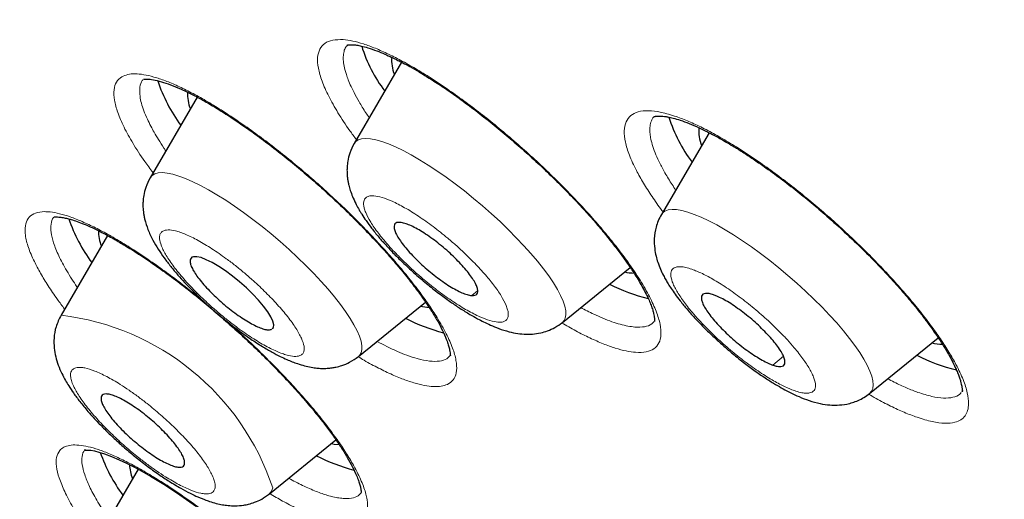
# Model space of a CAD drawing. Header units: millimetres. Extents: x 8 to 1352, y 12 to 1248.
# Tile 102 of 126: x 1146.14 to 1157.11, y 597.73 to 603.07. Entities that reach past the tile are written whole.
import ezdxf

# ---------------------------------------------------------------- set-up
doc = ezdxf.new("R2010")
doc.units = ezdxf.units.MM

msp = doc.modelspace()

# ---------------------------------------------------------------- linework, layer by layer
at = {"color": 7, "linetype": 'Continuous', "lineweight": 30}
for p, q in [((1150.396, 602.596), (1149.867, 601.691)), ((1148.119, 602.207), (1147.595, 601.31)), ((1153.819, 601.811), (1153.287, 600.901)), ((1147.122, 600.668), (1146.604, 599.781)), ((1152.186, 599.701), (1152.94, 600.313)), ((1149.914, 599.321), (1150.662, 599.927)), ((1155.606, 598.911), (1156.369, 599.53)), ((1156.637, 598.934), (1156.632, 598.929)), ((1148.923, 597.792), (1149.665, 598.393)), ((1147.462, 598.068), (1146.951, 597.193))]:
    msp.add_line(p, q, dxfattribs=at)
at = {"color": 252, "linetype": 'Continuous', "lineweight": 0}
for p, q in [((1151.177, 599.999), (1151.242, 600.053)), ((1154.528, 599.225), (1154.646, 599.325)), ((1147.068, 598.897), (1147.05, 598.865))]:
    msp.add_line(p, q, dxfattribs=at)
at = {"color": 252, "linetype": 'Continuous', "lineweight": 0, "flags": 128}
for points in [[(1152.186, 599.701), (1152.203, 599.718), (1152.218, 599.749), (1152.225, 599.786), (1152.224, 599.83), (1152.213, 599.881), (1152.194, 599.938), (1152.166, 600), (1152.13, 600.068), (1152.085, 600.14), (1152.033, 600.217), (1151.974, 600.297), (1151.908, 600.381), (1151.835, 600.467), (1151.756, 600.554), (1151.672, 600.643), (1151.584, 600.732), (1151.491, 600.822), (1151.395, 600.91), (1151.296, 600.997), (1151.195, 601.081), (1151.094, 601.163), (1150.992, 601.242), (1150.89, 601.316), (1150.789, 601.387), (1150.69, 601.452), (1150.594, 601.511), (1150.501, 601.565), (1150.412, 601.612), (1150.327, 601.653), (1150.248, 601.687), (1150.175, 601.713), (1150.108, 601.732), (1150.048, 601.744), (1149.995, 601.747), (1149.95, 601.744), (1149.913, 601.732), (1149.885, 601.713), (1149.867, 601.691)], [(1149.914, 599.321), (1149.927, 599.333), (1149.944, 599.362), (1149.953, 599.398), (1149.953, 599.44), (1149.944, 599.49), (1149.926, 599.546), (1149.9, 599.607), (1149.865, 599.674), (1149.823, 599.745), (1149.772, 599.821), (1149.714, 599.901), (1149.649, 599.984), (1149.578, 600.069), (1149.5, 600.157), (1149.417, 600.245), (1149.329, 600.335), (1149.237, 600.424), (1149.142, 600.512), (1149.043, 600.599), (1148.943, 600.685), (1148.842, 600.767), (1148.739, 600.846), (1148.637, 600.922), (1148.536, 600.993), (1148.437, 601.059), (1148.34, 601.12), (1148.246, 601.175), (1148.157, 601.223), (1148.071, 601.265), (1147.991, 601.3), (1147.917, 601.328), (1147.848, 601.349), (1147.787, 601.361), (1147.733, 601.367), (1147.686, 601.364), (1147.648, 601.354), (1147.618, 601.337), (1147.596, 601.311), (1147.595, 601.31)], [(1155.606, 598.911), (1155.627, 598.934), (1155.641, 598.965), (1155.646, 599.004), (1155.642, 599.05), (1155.63, 599.101), (1155.609, 599.159), (1155.58, 599.223), (1155.542, 599.292), (1155.496, 599.365), (1155.443, 599.442), (1155.382, 599.523), (1155.314, 599.607), (1155.24, 599.694), (1155.161, 599.782), (1155.076, 599.871), (1154.986, 599.96), (1154.893, 600.049), (1154.796, 600.137), (1154.697, 600.223), (1154.596, 600.308), (1154.494, 600.389), (1154.392, 600.467), (1154.29, 600.541), (1154.19, 600.61), (1154.092, 600.674), (1153.996, 600.732), (1153.903, 600.785), (1153.815, 600.831), (1153.732, 600.87), (1153.654, 600.903), (1153.582, 600.928), (1153.516, 600.945), (1153.457, 600.955), (1153.406, 600.958), (1153.363, 600.952), (1153.327, 600.939), (1153.3, 600.919), (1153.287, 600.901)]]:
    msp.add_lwpolyline(points, dxfattribs=at)
at = {"color": 7, "linetype": 'Continuous', "lineweight": 30, "flags": 128}
for points in [[(1148.955, 599.631), (1148.968, 599.645), (1148.972, 599.675), (1148.962, 599.715), (1148.94, 599.764), (1148.905, 599.819), (1148.859, 599.882), (1148.804, 599.947), (1148.738, 600.016), (1148.668, 600.084), (1148.591, 600.152), (1148.514, 600.214), (1148.435, 600.273), (1148.36, 600.323), (1148.286, 600.366), (1148.221, 600.398), (1148.163, 600.421), (1148.115, 600.431), (1148.078, 600.431), (1148.061, 600.425), (1148.061, 600.425)], [(1149.614, 598.352), (1149.643, 598.347), (1149.701, 598.34)], [(1146.872, 598.281), (1146.872, 598.28), (1146.882, 598.279), (1146.901, 598.279), (1146.934, 598.277), (1146.975, 598.27), (1147.024, 598.258), (1147.087, 598.238), (1147.164, 598.21), (1147.25, 598.173), (1147.333, 598.135), (1147.408, 598.097), (1147.477, 598.06), (1147.598, 597.991), (1147.747, 597.9), (1147.925, 597.783), (1148.111, 597.652)]]:
    msp.add_lwpolyline(points, dxfattribs=at)
at = {"color": 7, "linetype": 'Continuous', "lineweight": 30}
for centre, radius, start, end in [((1151.513, 603.261), 1.636, 197.2962, 217.1029), ((1150.686, 602.615), 0.402, 174.6779, 202.796), ((1149.39, 602.959), 1.802, 198.4449, 216.2293), ((1148.427, 602.238), 0.415, 176.6545, 202.6086), ((1154.935, 602.472), 1.638, 197.3326, 217.0974), ((1154.099, 601.823), 0.395, 173.4978, 202.9077), ((1148.414, 601.44), 1.82, 198.7993, 216.1942), ((1147.452, 600.714), 0.432, 179.0292, 202.3838), ((1152.996, 600.805), 0.556, 257.6939, 268.7165), ((1153.611, 601.869), 1.961, 242.6682, 256.1429), ((1150.726, 600.439), 0.571, 257.7754, 267.4107), ((1151.346, 601.504), 1.978, 242.7029, 255.8434), ((1156.413, 599.997), 0.538, 257.5912, 270.3487), ((1157.023, 601.058), 1.939, 242.6215, 256.5443), ((1148.785, 598.867), 1.849, 199.3712, 216.138), ((1150.361, 599.989), 1.994, 242.734, 255.5729), ((1147.835, 598.135), 0.469, 182.0426, 201.7424)]:
    msp.add_arc(centre, radius, start, end, dxfattribs=at)
at = {"color": 252, "linetype": 'Continuous', "lineweight": 0}
for centre, radius, start, end in [((1146.267, 596.961), 2.84, 18.4724, 83.1893), ((1148.855, 597.873), 0.106, 309.6561, 353.4439)]:
    msp.add_arc(centre, radius, start, end, dxfattribs=at)
at = {"color": 7, "linetype": 'Continuous', "lineweight": 30}
for points, knots in [([(1142.214, 609.987), (1142.2, 609.97), (1142.154, 609.914), (1142.088, 609.835), (1142.019, 609.752), (1141.968, 609.689), (1141.922, 609.634), (1141.878, 609.581), (1141.834, 609.526), (1141.788, 609.471), (1141.742, 609.413), (1141.695, 609.353), (1141.646, 609.291), (1141.595, 609.225), (1141.542, 609.153), (1141.485, 609.076), (1141.425, 608.991), (1141.362, 608.897), (1141.295, 608.794), (1141.224, 608.679), (1141.151, 608.551), (1141.075, 608.408), (1140.999, 608.251), (1140.923, 608.077), (1140.851, 607.888), (1140.787, 607.692), (1140.732, 607.493), (1140.685, 607.294), (1140.647, 607.088), (1140.616, 606.876), (1140.594, 606.66), (1140.579, 606.438), (1140.573, 606.211), (1140.575, 605.971), (1140.586, 605.726), (1140.606, 605.467), (1140.635, 605.203), (1140.674, 604.925), (1140.723, 604.642), (1140.781, 604.354), (1140.848, 604.061), (1140.924, 603.763), (1141.009, 603.461), (1141.103, 603.154), (1141.205, 602.841), (1141.316, 602.525), (1141.436, 602.203), (1141.564, 601.877), (1141.701, 601.547), (1141.846, 601.211), (1141.999, 600.872), (1142.16, 600.528), (1142.33, 600.179), (1142.507, 599.827), (1142.693, 599.47), (1142.886, 599.109), (1143.087, 598.744), (1143.296, 598.375), (1143.513, 598.002), (1143.737, 597.625), (1143.969, 597.245), (1144.209, 596.861), (1144.456, 596.473), (1144.71, 596.081), (1144.971, 595.686), (1145.24, 595.288), (1145.516, 594.887), (1145.799, 594.482), (1146.089, 594.074), (1146.386, 593.664), (1146.69, 593.25), (1147.001, 592.833), (1147.318, 592.414), (1147.642, 591.992), (1147.973, 591.567), (1148.31, 591.14), (1148.653, 590.71), (1149.003, 590.278), (1149.36, 589.844), (1149.722, 589.408), (1150.091, 588.969), (1150.465, 588.529), (1150.846, 588.087), (1151.233, 587.643), (1151.626, 587.197), (1152.024, 586.749), (1152.428, 586.3), (1152.838, 585.849), (1153.254, 585.397), (1153.675, 584.943), (1154.102, 584.488), (1154.535, 584.031), (1154.973, 583.573), (1155.401, 583.13), (1155.818, 582.702), (1156.224, 582.29), (1156.634, 581.877), (1157.046, 581.465), (1157.462, 581.053), (1157.881, 580.642), (1158.303, 580.231), (1158.727, 579.82), (1159.155, 579.411), (1159.584, 579.002), (1160.017, 578.594), (1160.451, 578.188), (1160.887, 577.783), (1161.325, 577.38), (1161.764, 576.978), (1162.203, 576.58), (1162.642, 576.186), (1163.077, 575.798), (1163.502, 575.421), (1163.902, 575.069), (1164.25, 574.765), (1164.563, 574.493), (1164.854, 574.242), (1165.054, 574.069), (1165.151, 573.986)], [0, 0, 0, 0, 0.001074, 0.003597, 0.005158, 0.006372, 0.007491, 0.008574, 0.00966, 0.010902, 0.012222, 0.013673, 0.015306, 0.017174, 0.019334, 0.021845, 0.024773, 0.028188, 0.032165, 0.036782, 0.042115, 0.048226, 0.055155, 0.062897, 0.071391, 0.080522, 0.089113, 0.097944, 0.106952, 0.116092, 0.125331, 0.134645, 0.144017, 0.153434, 0.163967, 0.173451, 0.183999, 0.194574, 0.205147, 0.215716, 0.22628, 0.236839, 0.247393, 0.257941, 0.268485, 0.279023, 0.289557, 0.300086, 0.310611, 0.321132, 0.331649, 0.342163, 0.352673, 0.363181, 0.373686, 0.384188, 0.394688, 0.405187, 0.415683, 0.426179, 0.436673, 0.447166, 0.457659, 0.468151, 0.478643, 0.489135, 0.499628, 0.510121, 0.520615, 0.53111, 0.541607, 0.552106, 0.562607, 0.573111, 0.583617, 0.594127, 0.604641, 0.615159, 0.625681, 0.636209, 0.646743, 0.657283, 0.66783, 0.678385, 0.688949, 0.699522, 0.710105, 0.7207, 0.731307, 0.741929, 0.752566, 0.76322, 0.773893, 0.784587, 0.794193, 0.803797, 0.813399, 0.822998, 0.832595, 0.842188, 0.851776, 0.861361, 0.870939, 0.880511, 0.890075, 0.899628, 0.909167, 0.918688, 0.928184, 0.937642, 0.947042, 0.956345, 0.965461, 0.974146, 0.981718, 0.987421, 0.993907, 1, 1, 1, 1]), ([(1149.792, 602.787), (1149.793, 602.788), (1149.794, 602.789), (1149.797, 602.788), (1149.8, 602.788), (1149.805, 602.788), (1149.813, 602.789), (1149.823, 602.79), (1149.835, 602.79), (1149.851, 602.79), (1149.871, 602.789), (1149.901, 602.785), (1149.949, 602.776), (1150.024, 602.757), (1150.111, 602.726), (1150.202, 602.689), (1150.281, 602.653), (1150.349, 602.62), (1150.415, 602.586), (1150.494, 602.544), (1150.596, 602.485), (1150.722, 602.408), (1150.863, 602.316), (1151.023, 602.205), (1151.196, 602.077), (1151.379, 601.934), (1151.56, 601.785), (1151.738, 601.631), (1151.913, 601.473), (1152.083, 601.31), (1152.248, 601.145), (1152.395, 600.989), (1152.525, 600.845), (1152.639, 600.712), (1152.743, 600.582), (1152.833, 600.464), (1152.902, 600.368), (1152.953, 600.293), (1152.997, 600.226), (1153.039, 600.159), (1153.081, 600.086), (1153.119, 600.015), (1153.15, 599.949), (1153.174, 599.889), (1153.191, 599.84), (1153.202, 599.799), (1153.207, 599.774), (1153.209, 599.757), (1153.21, 599.747), (1153.21, 599.736), (1153.21, 599.726), (1153.21, 599.718), (1153.211, 599.714), (1153.212, 599.713), (1153.212, 599.712)], [0, 0, 0, 0, 0.01904, 0.035463, 0.049234, 0.062969, 0.072164, 0.07971, 0.087815, 0.096488, 0.105738, 0.115841, 0.134763, 0.15769, 0.184651, 0.206416, 0.224963, 0.239834, 0.251012, 0.267144, 0.287315, 0.311554, 0.33842, 0.364893, 0.397292, 0.428929, 0.459895, 0.490869, 0.521952, 0.553119, 0.584367, 0.615915, 0.641441, 0.667232, 0.693294, 0.71832, 0.739448, 0.753999, 0.767052, 0.784724, 0.801522, 0.821325, 0.840923, 0.858003, 0.876798, 0.891554, 0.907128, 0.9135, 0.920159, 0.927284, 0.936633, 0.953194, 0.974346, 1, 1, 1, 1]), ([(1147.522, 602.408), (1147.522, 602.408), (1147.524, 602.407), (1147.534, 602.408), (1147.552, 602.408), (1147.589, 602.407), (1147.646, 602.399), (1147.741, 602.374), (1147.846, 602.337), (1147.959, 602.288), (1148.078, 602.231), (1148.205, 602.162), (1148.345, 602.08), (1148.502, 601.98), (1148.675, 601.862), (1148.857, 601.73), (1149.042, 601.588), (1149.223, 601.441), (1149.399, 601.292), (1149.57, 601.139), (1149.738, 600.982), (1149.905, 600.818), (1150.068, 600.649), (1150.222, 600.481), (1150.361, 600.32), (1150.481, 600.173), (1150.582, 600.04), (1150.67, 599.916), (1150.746, 599.8), (1150.812, 599.688), (1150.865, 599.583), (1150.9, 599.499), (1150.92, 599.438), (1150.931, 599.393), (1150.936, 599.359), (1150.937, 599.338), (1150.938, 599.331), (1150.939, 599.33), (1150.939, 599.33)], [0, 0, 0, 0, 0.022196, 0.041867, 0.058161, 0.0724, 0.106407, 0.138166, 0.167894, 0.195697, 0.22273, 0.249489, 0.277515, 0.307847, 0.340501, 0.374553, 0.407846, 0.440261, 0.471774, 0.502599, 0.53405, 0.566351, 0.599527, 0.6335, 0.666121, 0.696478, 0.724569, 0.751437, 0.778626, 0.806554, 0.836322, 0.867543, 0.888545, 0.909656, 0.931654, 0.955667, 0.981688, 1, 1, 1, 1]), ([(1153.206, 601.99), (1153.207, 601.991), (1153.209, 601.993), (1153.216, 601.993), (1153.227, 601.995), (1153.242, 601.997), (1153.264, 601.997), (1153.288, 601.997), (1153.321, 601.994), (1153.363, 601.987), (1153.421, 601.974), (1153.5, 601.951), (1153.595, 601.916), (1153.698, 601.871), (1153.792, 601.826), (1153.87, 601.785), (1153.938, 601.748), (1154.008, 601.709), (1154.092, 601.659), (1154.194, 601.595), (1154.309, 601.52), (1154.451, 601.422), (1154.615, 601.304), (1154.797, 601.163), (1154.976, 601.017), (1155.171, 600.849), (1155.381, 600.658), (1155.602, 600.443), (1155.794, 600.243), (1155.958, 600.061), (1156.081, 599.916), (1156.18, 599.792), (1156.258, 599.689), (1156.324, 599.597), (1156.378, 599.518), (1156.42, 599.452), (1156.458, 599.391), (1156.495, 599.327), (1156.534, 599.254), (1156.566, 599.186), (1156.591, 599.128), (1156.607, 599.083), (1156.619, 599.046), (1156.627, 599.012), (1156.632, 598.987), (1156.636, 598.964), (1156.638, 598.946), (1156.639, 598.934), (1156.637, 598.93), (1156.636, 598.927)], [0, 0, 0, 0, 0.026506, 0.04887, 0.067016, 0.080853, 0.091823, 0.105673, 0.118995, 0.133004, 0.151883, 0.173979, 0.199302, 0.224453, 0.245083, 0.261167, 0.272978, 0.285837, 0.30177, 0.320774, 0.342521, 0.364459, 0.396697, 0.428164, 0.458879, 0.489237, 0.529935, 0.570858, 0.612005, 0.643245, 0.674838, 0.696106, 0.717515, 0.737322, 0.754443, 0.768879, 0.781399, 0.796748, 0.815722, 0.837714, 0.853543, 0.868281, 0.881936, 0.894855, 0.908239, 0.925546, 0.946707, 0.971548, 1, 1, 1, 1]), ([(1149.867, 601.691), (1149.849, 601.656), (1149.818, 601.594), (1149.796, 601.504), (1149.788, 601.435), (1149.787, 601.384), (1149.789, 601.343), (1149.793, 601.303), (1149.799, 601.265), (1149.809, 601.219), (1149.825, 601.165), (1149.849, 601.098), (1149.88, 601.032), (1149.91, 600.975), (1149.933, 600.936), (1149.961, 600.89), (1150.001, 600.829), (1150.063, 600.745), (1150.136, 600.655), (1150.22, 600.559), (1150.313, 600.46), (1150.424, 600.351), (1150.551, 600.234), (1150.686, 600.119), (1150.819, 600.016), (1150.938, 599.929), (1151.049, 599.855), (1151.148, 599.793), (1151.235, 599.744), (1151.311, 599.705), (1151.39, 599.668), (1151.484, 599.629), (1151.585, 599.597), (1151.686, 599.576), (1151.771, 599.568), (1151.86, 599.57), (1151.939, 599.582), (1152.024, 599.607), (1152.107, 599.643), (1152.158, 599.681), (1152.186, 599.701)], [0, 0, 0, 0, 0.03165, 0.056687, 0.075212, 0.088005, 0.099729, 0.11135, 0.122884, 0.134627, 0.153793, 0.177486, 0.20346, 0.222626, 0.234954, 0.246681, 0.272592, 0.302732, 0.338991, 0.370243, 0.404975, 0.443204, 0.484956, 0.529498, 0.570738, 0.607382, 0.639444, 0.675067, 0.702546, 0.724825, 0.750258, 0.780633, 0.818733, 0.849821, 0.879532, 0.898341, 0.924482, 0.946171, 0.971341, 1, 1, 1, 1]), ([(1147.595, 601.31), (1147.577, 601.275), (1147.546, 601.212), (1147.524, 601.12), (1147.516, 601.051), (1147.515, 601.002), (1147.517, 600.965), (1147.52, 600.93), (1147.526, 600.892), (1147.54, 600.824), (1147.57, 600.731), (1147.622, 600.62), (1147.684, 600.516), (1147.75, 600.419), (1147.824, 600.323), (1147.9, 600.232), (1147.981, 600.143), (1148.069, 600.052), (1148.171, 599.952), (1148.29, 599.844), (1148.424, 599.731), (1148.568, 599.619), (1148.711, 599.517), (1148.841, 599.434), (1148.95, 599.371), (1149.04, 599.324), (1149.113, 599.29), (1149.176, 599.263), (1149.243, 599.239), (1149.314, 599.217), (1149.386, 599.201), (1149.448, 599.192), (1149.508, 599.188), (1149.565, 599.189), (1149.617, 599.194), (1149.673, 599.204), (1149.739, 599.222), (1149.826, 599.257), (1149.883, 599.298), (1149.914, 599.321)], [0, 0, 0, 0, 0.032248, 0.057731, 0.07655, 0.08887, 0.098083, 0.108618, 0.120489, 0.133665, 0.172274, 0.212979, 0.250086, 0.284896, 0.318792, 0.352859, 0.381604, 0.413557, 0.448758, 0.487259, 0.529123, 0.57443, 0.620097, 0.660668, 0.696024, 0.726132, 0.750948, 0.771275, 0.791157, 0.816421, 0.840994, 0.861365, 0.877721, 0.895964, 0.91252, 0.924205, 0.94258, 0.96781, 1, 1, 1, 1]), ([(1146.529, 600.876), (1146.53, 600.875), (1146.531, 600.874), (1146.547, 600.875), (1146.58, 600.874), (1146.622, 600.868), (1146.674, 600.857), (1146.733, 600.841), (1146.801, 600.818), (1146.882, 600.786), (1146.969, 600.747), (1147.055, 600.704), (1147.134, 600.662), (1147.225, 600.611), (1147.34, 600.543), (1147.493, 600.446), (1147.668, 600.327), (1147.854, 600.193), (1148.039, 600.051), (1148.218, 599.906), (1148.393, 599.758), (1148.563, 599.606), (1148.733, 599.449), (1148.901, 599.285), (1149.065, 599.116), (1149.219, 598.951), (1149.355, 598.794), (1149.473, 598.652), (1149.572, 598.524), (1149.656, 598.408), (1149.729, 598.299), (1149.794, 598.194), (1149.85, 598.091), (1149.891, 598.005), (1149.916, 597.938), (1149.932, 597.89), (1149.941, 597.85), (1149.944, 597.824), (1149.946, 597.809), (1149.948, 597.803), (1149.948, 597.803), (1149.948, 597.803)], [0, 0, 0, 0, 0.0252801, 0.0490006, 0.0699239, 0.0942681, 0.1147672, 0.1332041, 0.153334, 0.1752833, 0.1977674, 0.2176953, 0.2349157, 0.2500419, 0.2756202, 0.3056566, 0.339965, 0.3746815, 0.4082121, 0.4405606, 0.4717415, 0.5026909, 0.53451, 0.5672083, 0.6007885, 0.6345732, 0.6663211, 0.6958692, 0.7232203, 0.7490775, 0.7737937, 0.7996267, 0.8280069, 0.8584709, 0.8788465, 0.8991299, 0.91949, 0.9375863, 0.9593911, 0.9848163, 1, 1, 1, 1]), ([(1153.287, 600.901), (1153.275, 600.878), (1153.251, 600.833), (1153.221, 600.743), (1153.205, 600.638), (1153.21, 600.528), (1153.226, 600.44), (1153.248, 600.366), (1153.275, 600.295), (1153.306, 600.229), (1153.336, 600.175), (1153.365, 600.126), (1153.398, 600.074), (1153.442, 600.011), (1153.5, 599.935), (1153.576, 599.842), (1153.673, 599.733), (1153.779, 599.625), (1153.885, 599.523), (1153.982, 599.436), (1154.092, 599.342), (1154.209, 599.249), (1154.335, 599.155), (1154.451, 599.077), (1154.554, 599.012), (1154.643, 598.961), (1154.731, 598.915), (1154.827, 598.87), (1154.935, 598.828), (1155.05, 598.796), (1155.151, 598.781), (1155.251, 598.778), (1155.36, 598.79), (1155.46, 598.822), (1155.544, 598.865), (1155.585, 598.896), (1155.606, 598.911)], [0, 0, 0, 0, 0.021167, 0.041193, 0.077755, 0.108793, 0.13435, 0.156851, 0.183339, 0.207819, 0.225161, 0.240539, 0.259705, 0.282713, 0.310884, 0.344189, 0.382606, 0.426125, 0.457993, 0.49005, 0.520111, 0.561485, 0.598476, 0.637128, 0.669572, 0.696564, 0.724484, 0.754969, 0.792192, 0.832645, 0.86766, 0.891635, 0.921897, 0.958367, 0.978548, 1, 1, 1, 1]), ([(1150.379, 600.813), (1150.366, 600.813), (1150.341, 600.813), (1150.32, 600.798), (1150.31, 600.772), (1150.314, 600.736), (1150.331, 600.691), (1150.36, 600.638), (1150.402, 600.578), (1150.454, 600.513), (1150.515, 600.445), (1150.584, 600.377), (1150.658, 600.308), (1150.736, 600.243), (1150.815, 600.182), (1150.892, 600.128), (1150.967, 600.081), (1151.036, 600.044), (1151.098, 600.017), (1151.145, 600.003), (1151.168, 600), (1151.177, 599.999)], [0, 0, 0, 0, 0.052925, 0.107385, 0.160311, 0.214771, 0.267696, 0.322156, 0.375081, 0.429541, 0.482466, 0.536926, 0.589852, 0.644312, 0.697237, 0.751697, 0.804622, 0.859082, 0.912008, 0.966468, 1, 1, 1, 1]), ([(1151.177, 599.999), (1151.189, 599.999), (1151.214, 600), (1151.236, 600.014), (1151.246, 600.04), (1151.242, 600.076), (1151.225, 600.121), (1151.195, 600.174), (1151.154, 600.234), (1151.102, 600.299), (1151.04, 600.367), (1150.972, 600.435), (1150.897, 600.504), (1150.82, 600.569), (1150.741, 600.63), (1150.663, 600.684), (1150.588, 600.731), (1150.519, 600.768), (1150.457, 600.795), (1150.411, 600.809), (1150.387, 600.812), (1150.379, 600.813)], [0, 0, 0, 0, 0.0529252, 0.1073853, 0.1603105, 0.2147706, 0.2676958, 0.3221559, 0.3750811, 0.4295412, 0.4824664, 0.5369265, 0.5898517, 0.6443117, 0.697237, 0.751697, 0.8046223, 0.8590823, 0.9120076, 0.9664676, 1, 1, 1, 1]), ([(1148.061, 600.425), (1148.054, 600.419), (1148.041, 600.408), (1148.038, 600.377), (1148.048, 600.337), (1148.07, 600.288), (1148.105, 600.232), (1148.151, 600.17), (1148.208, 600.103), (1148.272, 600.035), (1148.344, 599.966), (1148.42, 599.899), (1148.498, 599.835), (1148.577, 599.777), (1148.654, 599.726), (1148.726, 599.684), (1148.793, 599.651), (1148.85, 599.628), (1148.899, 599.617), (1148.932, 599.618), (1148.946, 599.624), (1148.951, 599.626)], [0, 0, 0, 0, 0.0529252, 0.1073853, 0.1603105, 0.2147706, 0.2676958, 0.3221559, 0.3750811, 0.4295412, 0.4824664, 0.5369265, 0.5898517, 0.6443117, 0.697237, 0.751697, 0.8046223, 0.8590823, 0.9120076, 0.9664676, 1, 1, 1, 1]), ([(1153.868, 600.007), (1153.851, 600.012), (1153.815, 600.023), (1153.776, 600.025), (1153.748, 600.015), (1153.733, 599.995), (1153.731, 599.963), (1153.742, 599.922), (1153.766, 599.872), (1153.803, 599.815), (1153.85, 599.752), (1153.908, 599.685), (1153.974, 599.616), (1154.046, 599.548), (1154.122, 599.481), (1154.201, 599.418), (1154.28, 599.361), (1154.356, 599.311), (1154.428, 599.269), (1154.485, 599.241), (1154.516, 599.23), (1154.528, 599.225)], [0, 0, 0, 0, 0.052925, 0.107385, 0.160311, 0.214771, 0.267696, 0.322156, 0.375081, 0.429541, 0.482466, 0.536926, 0.589852, 0.644312, 0.697237, 0.751697, 0.804622, 0.859082, 0.912008, 0.966468, 1, 1, 1, 1]), ([(1154.528, 599.225), (1154.546, 599.22), (1154.581, 599.209), (1154.62, 599.208), (1154.648, 599.217), (1154.663, 599.238), (1154.665, 599.269), (1154.654, 599.31), (1154.63, 599.361), (1154.594, 599.418), (1154.546, 599.481), (1154.488, 599.547), (1154.422, 599.616), (1154.35, 599.685), (1154.274, 599.752), (1154.195, 599.814), (1154.116, 599.872), (1154.041, 599.922), (1153.969, 599.963), (1153.911, 599.991), (1153.88, 600.003), (1153.868, 600.007)], [0, 0, 0, 0, 0.052925, 0.107385, 0.160311, 0.214771, 0.267696, 0.322156, 0.375081, 0.429541, 0.482466, 0.536926, 0.589852, 0.644312, 0.697237, 0.751697, 0.804622, 0.859082, 0.912008, 0.966468, 1, 1, 1, 1]), ([(1146.604, 599.781), (1146.583, 599.738), (1146.543, 599.657), (1146.523, 599.53), (1146.525, 599.416), (1146.543, 599.316), (1146.572, 599.223), (1146.609, 599.137), (1146.65, 599.06), (1146.693, 598.988), (1146.744, 598.911), (1146.815, 598.816), (1146.896, 598.718), (1146.985, 598.619), (1147.078, 598.522), (1147.182, 598.421), (1147.298, 598.316), (1147.424, 598.209), (1147.556, 598.106), (1147.685, 598.012), (1147.813, 597.928), (1147.931, 597.857), (1148.036, 597.801), (1148.111, 597.765), (1148.164, 597.743), (1148.207, 597.726), (1148.264, 597.706), (1148.33, 597.686), (1148.398, 597.672), (1148.467, 597.662), (1148.546, 597.658), (1148.624, 597.664), (1148.696, 597.678), (1148.764, 597.699), (1148.844, 597.734), (1148.895, 597.771), (1148.923, 597.792)], [0, 0, 0, 0, 0.038762, 0.073569, 0.104961, 0.134389, 0.16538, 0.197606, 0.2245, 0.245829, 0.275379, 0.309862, 0.349193, 0.381092, 0.414838, 0.450463, 0.488003, 0.527503, 0.569013, 0.609853, 0.646478, 0.688742, 0.723517, 0.751562, 0.764531, 0.777459, 0.79525, 0.819157, 0.842285, 0.861768, 0.886089, 0.913535, 0.929186, 0.948458, 0.972045, 1, 1, 1, 1]), ([(1147.05, 598.865), (1147.049, 598.854), (1147.049, 598.833), (1147.065, 598.788), (1147.093, 598.736), (1147.132, 598.677), (1147.183, 598.612), (1147.243, 598.545), (1147.311, 598.476), (1147.385, 598.408), (1147.462, 598.342), (1147.541, 598.281), (1147.619, 598.225), (1147.694, 598.178), (1147.765, 598.139), (1147.827, 598.111), (1147.882, 598.093), (1147.925, 598.087), (1147.957, 598.093), (1147.975, 598.108), (1147.978, 598.122), (1147.98, 598.128)], [0, 0, 0, 0, 0.052925, 0.107385, 0.160311, 0.214771, 0.267696, 0.322156, 0.375081, 0.429541, 0.482466, 0.536926, 0.589852, 0.644312, 0.697237, 0.751697, 0.804622, 0.859082, 0.912008, 0.966468, 1, 1, 1, 1]), ([(1147.98, 598.128), (1147.98, 598.139), (1147.981, 598.16), (1147.965, 598.205), (1147.937, 598.257), (1147.897, 598.316), (1147.846, 598.38), (1147.786, 598.448), (1147.718, 598.517), (1147.645, 598.585), (1147.567, 598.651), (1147.489, 598.712), (1147.41, 598.768), (1147.335, 598.815), (1147.265, 598.854), (1147.202, 598.882), (1147.148, 598.9), (1147.104, 598.906), (1147.072, 598.9), (1147.055, 598.885), (1147.051, 598.87), (1147.05, 598.865)], [0, 0, 0, 0, 0.0529252, 0.1073853, 0.1603105, 0.2147706, 0.2676958, 0.3221559, 0.3750811, 0.4295412, 0.4824664, 0.5369265, 0.5898517, 0.6443117, 0.697237, 0.751697, 0.8046223, 0.8590823, 0.9120076, 0.9664676, 1, 1, 1, 1])]:
    msp.add_open_spline(points, degree=3, knots=knots, dxfattribs=at)
at = {"color": 252, "linetype": 'Continuous', "lineweight": 0}
for points, knots in [([(1149.892, 601.734), (1149.868, 601.767), (1149.79, 601.871), (1149.683, 602.036), (1149.578, 602.221), (1149.506, 602.387), (1149.464, 602.533), (1149.455, 602.652), (1149.48, 602.745), (1149.536, 602.81), (1149.622, 602.847), (1149.704, 602.847), (1149.745, 602.847)], [0, 0, 0, 0, 0.0492944, 0.1548675, 0.2598396, 0.3662834, 0.472566, 0.5775892, 0.6832077, 0.7893315, 0.8944258, 1, 1, 1, 1]), ([(1149.745, 602.847), (1149.779, 602.843), (1149.848, 602.835), (1149.969, 602.802), (1150.102, 602.753), (1150.249, 602.688), (1150.405, 602.608), (1150.571, 602.514), (1150.745, 602.406), (1150.925, 602.284), (1151.11, 602.152), (1151.296, 602.01), (1151.483, 601.86), (1151.67, 601.701), (1151.855, 601.536), (1152.034, 601.368), (1152.205, 601.199), (1152.37, 601.028), (1152.526, 600.857), (1152.67, 600.689), (1152.801, 600.526), (1152.932, 600.351), (1153.055, 600.167), (1153.16, 599.984), (1153.235, 599.82), (1153.278, 599.677), (1153.288, 599.559), (1153.265, 599.468), (1153.21, 599.403), (1153.124, 599.368), (1153.015, 599.364), (1152.897, 599.38), (1152.776, 599.412), (1152.641, 599.461), (1152.494, 599.525), (1152.339, 599.602), (1152.23, 599.664), (1152.177, 599.695)], [0, 0, 0, 0, 0.026346, 0.052553, 0.078819, 0.105349, 0.131627, 0.157798, 0.184088, 0.21074, 0.237176, 0.26338, 0.289613, 0.316153, 0.342828, 0.369114, 0.395273, 0.421568, 0.448293, 0.474616, 0.500765, 0.526964, 0.562332, 0.597273, 0.632288, 0.667502, 0.702412, 0.737605, 0.772886, 0.807827, 0.843167, 0.869774, 0.896017, 0.922237, 0.948763, 0.975054, 1, 1, 1, 1]), ([(1150.035, 601.978), (1150.022, 601.996), (1149.98, 602.057), (1149.923, 602.152), (1149.866, 602.256), (1149.825, 602.342), (1149.796, 602.413), (1149.777, 602.469), (1149.76, 602.527), (1149.748, 602.591), (1149.744, 602.658), (1149.753, 602.716), (1149.767, 602.761), (1149.787, 602.778), (1149.795, 602.785)], [0, 0, 0, 0, 0.046711, 0.1581281, 0.2578067, 0.3457447, 0.4219401, 0.4863911, 0.5390965, 0.6345669, 0.7373262, 0.8381996, 0.9371875, 1, 1, 1, 1]), ([(1147.281, 602.434), (1147.302, 602.443), (1147.343, 602.462), (1147.425, 602.469), (1147.523, 602.46), (1147.636, 602.434), (1147.763, 602.392), (1147.902, 602.333), (1148.053, 602.259), (1148.215, 602.17), (1148.385, 602.067), (1148.561, 601.951), (1148.743, 601.824), (1148.929, 601.685), (1149.117, 601.537), (1149.304, 601.382), (1149.489, 601.222), (1149.67, 601.055), (1149.847, 600.886), (1150.016, 600.715), (1150.175, 600.545), (1150.325, 600.377), (1150.463, 600.212), (1150.588, 600.051), (1150.698, 599.898), (1150.803, 599.737), (1150.897, 599.571), (1150.968, 599.411), (1151.006, 599.274), (1151.013, 599.16), (1150.986, 599.073), (1150.93, 599.019), (1150.858, 598.991), (1150.776, 598.983), (1150.677, 598.992), (1150.563, 599.017), (1150.435, 599.059), (1150.294, 599.116), (1150.141, 599.19), (1150.013, 599.257), (1149.934, 599.305), (1149.912, 599.319)], [0, 0, 0, 0, 0.0247524, 0.049378, 0.0740597, 0.0989886, 0.1236665, 0.1482557, 0.1729638, 0.1980165, 0.2228345, 0.2474505, 0.2721085, 0.2970657, 0.3221154, 0.34681, 0.3713954, 0.3961165, 0.421234, 0.4459698, 0.470539, 0.4951496, 0.5201574, 0.5448625, 0.5694605, 0.5941467, 0.6272533, 0.6600602, 0.6931043, 0.7262586, 0.7590932, 0.7922932, 0.8172978, 0.8419563, 0.8665914, 0.8915149, 0.9162229, 0.940974, 0.9658604, 0.990488, 1, 1, 1, 1]), ([(1147.628, 601.366), (1147.596, 601.409), (1147.511, 601.523), (1147.401, 601.694), (1147.3, 601.877), (1147.231, 602.039), (1147.194, 602.178), (1147.189, 602.293), (1147.215, 602.382), (1147.259, 602.416), (1147.281, 602.434)], [0, 0, 0, 0, 0.078784, 0.211367, 0.343583, 0.474269, 0.605766, 0.73783, 0.868613, 1, 1, 1, 1]), ([(1147.77, 601.609), (1147.763, 601.619), (1147.733, 601.663), (1147.69, 601.732), (1147.642, 601.813), (1147.601, 601.889), (1147.561, 601.97), (1147.524, 602.056), (1147.497, 602.141), (1147.478, 602.232), (1147.479, 602.319), (1147.493, 602.379), (1147.513, 602.398), (1147.516, 602.4)], [0, 0, 0, 0, 0.026898, 0.114455, 0.191855, 0.259097, 0.340542, 0.446307, 0.550205, 0.652238, 0.818071, 0.97873, 1, 1, 1, 1]), ([(1153.305, 600.932), (1153.301, 600.937), (1153.256, 600.995), (1153.182, 601.102), (1153.086, 601.252), (1152.999, 601.407), (1152.927, 601.563), (1152.882, 601.712), (1152.869, 601.837), (1152.889, 601.936), (1152.942, 602.007), (1153.026, 602.049), (1153.14, 602.061), (1153.281, 602.044), (1153.396, 602.008), (1153.454, 601.99)], [0, 0, 0, 0, 0.006231, 0.07191, 0.138076, 0.205402, 0.293701, 0.381442, 0.470341, 0.559199, 0.646983, 0.735226, 0.823925, 0.911765, 1, 1, 1, 1]), ([(1153.447, 601.174), (1153.444, 601.179), (1153.426, 601.204), (1153.381, 601.274), (1153.318, 601.378), (1153.26, 601.491), (1153.215, 601.592), (1153.184, 601.679), (1153.167, 601.753), (1153.159, 601.81), (1153.158, 601.852), (1153.161, 601.88), (1153.164, 601.905), (1153.171, 601.931), (1153.184, 601.961), (1153.196, 601.981), (1153.204, 601.99), (1153.205, 601.991)], [0, 0, 0, 0, 0.011196, 0.065619, 0.185424, 0.295237, 0.395056, 0.501635, 0.593821, 0.671612, 0.735005, 0.783997, 0.807304, 0.862738, 0.92818, 0.99285, 1, 1, 1, 1]), ([(1153.454, 601.99), (1153.5, 601.973), (1153.592, 601.939), (1153.744, 601.868), (1153.907, 601.782), (1154.078, 601.682), (1154.255, 601.569), (1154.437, 601.444), (1154.623, 601.308), (1154.811, 601.162), (1154.999, 601.007), (1155.185, 600.847), (1155.366, 600.682), (1155.543, 600.512), (1155.713, 600.34), (1155.873, 600.169), (1156.022, 600), (1156.161, 599.833), (1156.286, 599.671), (1156.397, 599.515), (1156.492, 599.368), (1156.579, 599.215), (1156.652, 599.06), (1156.699, 598.914), (1156.712, 598.801), (1156.7, 598.718), (1156.671, 598.658), (1156.624, 598.614), (1156.551, 598.583), (1156.448, 598.573), (1156.306, 598.591), (1156.152, 598.636), (1155.995, 598.697), (1155.841, 598.767), (1155.707, 598.836), (1155.622, 598.886), (1155.594, 598.903)], [0, 0, 0, 0, 0.028175, 0.056199, 0.084285, 0.112653, 0.140766, 0.168754, 0.196861, 0.225351, 0.253643, 0.281668, 0.309713, 0.338073, 0.366611, 0.394724, 0.422693, 0.450796, 0.479368, 0.507514, 0.535478, 0.563499, 0.601297, 0.638659, 0.676126, 0.704211, 0.732475, 0.760672, 0.788762, 0.826487, 0.863847, 0.901643, 0.930091, 0.958154, 0.986194, 1, 1, 1, 1]), ([(1151.468, 599.703), (1151.484, 599.703), (1151.517, 599.702), (1151.551, 599.716), (1151.579, 599.744), (1151.587, 599.787), (1151.577, 599.841), (1151.555, 599.902), (1151.518, 599.974), (1151.466, 600.055), (1151.406, 600.137), (1151.318, 600.244), (1151.209, 600.361), (1151.104, 600.465), (1151.009, 600.552), (1150.89, 600.655), (1150.773, 600.748), (1150.664, 600.827), (1150.557, 600.901), (1150.453, 600.965), (1150.356, 601.017), (1150.269, 601.059), (1150.174, 601.095), (1150.094, 601.111), (1150.039, 601.109), (1150.004, 601.096), (1149.977, 601.068), (1149.969, 601.025), (1149.979, 600.971), (1150, 600.91), (1150.037, 600.838), (1150.09, 600.757), (1150.15, 600.675), (1150.237, 600.568), (1150.347, 600.451), (1150.451, 600.347), (1150.546, 600.26), (1150.666, 600.157), (1150.782, 600.064), (1150.891, 599.985), (1150.999, 599.911), (1151.103, 599.847), (1151.199, 599.795), (1151.286, 599.753), (1151.383, 599.715), (1151.439, 599.707), (1151.468, 599.703)], [0, 0, 0, 0, 0.0200416, 0.0399412, 0.0600185, 0.0924588, 0.1086452, 0.1250239, 0.1574643, 0.1736507, 0.1900295, 0.2199736, 0.2499991, 0.2700229, 0.2899225, 0.3100185, 0.3424588, 0.3586452, 0.3750239, 0.4074643, 0.4236507, 0.4400295, 0.4699736, 0.4999992, 0.520023, 0.5399226, 0.5600185, 0.5924589, 0.6086452, 0.625024, 0.6574644, 0.6736507, 0.6900295, 0.7199736, 0.7499992, 0.770023, 0.7899226, 0.8100185, 0.8424589, 0.8586453, 0.875024, 0.9074644, 0.9236508, 0.9400296, 0.9699947, 1, 1, 1, 1]), ([(1146.207, 600.776), (1146.215, 600.805), (1146.23, 600.863), (1146.295, 600.914), (1146.381, 600.935), (1146.48, 600.932), (1146.585, 600.913), (1146.705, 600.877), (1146.839, 600.824), (1146.985, 600.756), (1147.141, 600.673), (1147.306, 600.576), (1147.48, 600.465), (1147.661, 600.342), (1147.845, 600.208), (1148.022, 600.073), (1148.137, 599.979), (1148.19, 599.936)], [0, 0, 0, 0, 0.083999, 0.167622, 0.252075, 0.315247, 0.377932, 0.440744, 0.504331, 0.568112, 0.630956, 0.693563, 0.756639, 0.82081, 0.883825, 0.94633, 1, 1, 1, 1]), ([(1146.493, 600.795), (1146.498, 600.823), (1146.503, 600.853), (1146.522, 600.869), (1146.524, 600.871)], [0, 0, 0, 0, 0.917429, 1, 1, 1, 1]), ([(1146.643, 599.848), (1146.616, 599.885), (1146.549, 599.974), (1146.459, 600.108), (1146.373, 600.249), (1146.296, 600.394), (1146.236, 600.538), (1146.201, 600.673), (1146.205, 600.742), (1146.207, 600.776)], [0, 0, 0, 0, 0.089941, 0.219959, 0.349366, 0.479251, 0.653747, 0.826553, 1, 1, 1, 1]), ([(1146.785, 600.091), (1146.784, 600.093), (1146.762, 600.124), (1146.722, 600.186), (1146.667, 600.275), (1146.618, 600.361), (1146.565, 600.468), (1146.517, 600.586), (1146.488, 600.706), (1146.491, 600.766), (1146.493, 600.795)], [0, 0, 0, 0, 0.005742, 0.100291, 0.206341, 0.310878, 0.413902, 0.615305, 0.81067, 1, 1, 1, 1]), ([(1149.275, 599.336), (1149.284, 599.342), (1149.302, 599.356), (1149.312, 599.39), (1149.311, 599.443), (1149.29, 599.506), (1149.254, 599.577), (1149.208, 599.654), (1149.147, 599.74), (1149.073, 599.83), (1148.994, 599.92), (1148.886, 600.033), (1148.761, 600.151), (1148.646, 600.251), (1148.545, 600.333), (1148.423, 600.426), (1148.308, 600.505), (1148.205, 600.57), (1148.105, 600.627), (1148.013, 600.672), (1147.932, 600.703), (1147.862, 600.724), (1147.791, 600.734), (1147.739, 600.721), (1147.711, 600.694), (1147.699, 600.661), (1147.701, 600.608), (1147.722, 600.544), (1147.758, 600.473), (1147.804, 600.396), (1147.865, 600.311), (1147.939, 600.22), (1148.018, 600.131), (1148.126, 600.018), (1148.251, 599.9), (1148.366, 599.8), (1148.467, 599.718), (1148.589, 599.625), (1148.704, 599.545), (1148.807, 599.481), (1148.907, 599.424), (1148.999, 599.379), (1149.08, 599.348), (1149.15, 599.327), (1149.223, 599.316), (1149.258, 599.329), (1149.275, 599.336)], [0, 0, 0, 0, 0.020042, 0.039941, 0.060018, 0.092459, 0.108645, 0.125024, 0.157464, 0.173651, 0.190029, 0.219974, 0.249999, 0.270023, 0.289923, 0.310018, 0.342459, 0.358645, 0.375024, 0.407464, 0.423651, 0.440029, 0.469974, 0.499999, 0.520023, 0.539923, 0.560019, 0.592459, 0.608645, 0.625024, 0.657464, 0.673651, 0.69003, 0.719974, 0.749999, 0.770023, 0.789923, 0.810019, 0.842459, 0.858645, 0.875024, 0.907464, 0.923651, 0.94003, 0.969995, 1, 1, 1, 1]), ([(1154.769, 598.941), (1154.792, 598.933), (1154.837, 598.919), (1154.894, 598.911), (1154.949, 598.914), (1154.984, 598.934), (1155.001, 598.967), (1155.006, 599.008), (1154.995, 599.063), (1154.967, 599.129), (1154.93, 599.199), (1154.867, 599.294), (1154.78, 599.404), (1154.692, 599.505), (1154.608, 599.593), (1154.499, 599.7), (1154.387, 599.8), (1154.279, 599.89), (1154.169, 599.976), (1154.06, 600.056), (1153.953, 600.126), (1153.855, 600.186), (1153.741, 600.247), (1153.637, 600.29), (1153.559, 600.313), (1153.502, 600.322), (1153.447, 600.318), (1153.412, 600.299), (1153.395, 600.266), (1153.39, 600.224), (1153.401, 600.17), (1153.429, 600.104), (1153.466, 600.034), (1153.529, 599.939), (1153.616, 599.828), (1153.704, 599.728), (1153.788, 599.639), (1153.897, 599.533), (1154.009, 599.432), (1154.117, 599.342), (1154.227, 599.256), (1154.337, 599.177), (1154.443, 599.107), (1154.541, 599.047), (1154.656, 598.985), (1154.731, 598.955), (1154.769, 598.941)], [0, 0, 0, 0, 0.020042, 0.039941, 0.060018, 0.092459, 0.108645, 0.125024, 0.157464, 0.173651, 0.190029, 0.219974, 0.249999, 0.270023, 0.289923, 0.310018, 0.342459, 0.358645, 0.375024, 0.407464, 0.423651, 0.440029, 0.469974, 0.499999, 0.520023, 0.539923, 0.560019, 0.592459, 0.608645, 0.625024, 0.657464, 0.673651, 0.69003, 0.719974, 0.749999, 0.770023, 0.789923, 0.810019, 0.842459, 0.858645, 0.875024, 0.907464, 0.923651, 0.94003, 0.969995, 1, 1, 1, 1]), ([(1153.209, 599.715), (1153.2, 599.704), (1153.176, 599.672), (1153.104, 599.649), (1153.011, 599.645), (1152.917, 599.658), (1152.832, 599.678), (1152.738, 599.707), (1152.639, 599.745), (1152.524, 599.795), (1152.438, 599.84), (1152.389, 599.866)], [0, 0, 0, 0, 0.086644, 0.24693, 0.406803, 0.502574, 0.598196, 0.69367, 0.788996, 0.879072, 1, 1, 1, 1]), ([(1148.468, 599.699), (1148.508, 599.663), (1148.609, 599.574), (1148.766, 599.426), (1148.938, 599.257), (1149.103, 599.087), (1149.258, 598.919), (1149.402, 598.753), (1149.534, 598.591), (1149.652, 598.434), (1149.755, 598.285), (1149.842, 598.145), (1149.92, 598), (1149.982, 597.856), (1150.017, 597.723), (1150.018, 597.615), (1149.987, 597.532), (1149.923, 597.479), (1149.836, 597.458), (1149.735, 597.459), (1149.629, 597.478), (1149.508, 597.512), (1149.374, 597.563), (1149.227, 597.63), (1149.079, 597.706), (1148.975, 597.767), (1148.927, 597.795)], [0, 0, 0, 0, 0.0256838, 0.0646329, 0.1037152, 0.1430356, 0.1820472, 0.2210945, 0.2605413, 0.2995453, 0.3389784, 0.3781755, 0.4173289, 0.4698162, 0.5217948, 0.5744606, 0.6270387, 0.6790536, 0.7315896, 0.7709184, 0.8099221, 0.8489668, 0.8884013, 0.9274973, 0.9664606, 1, 1, 1, 1]), ([(1150.937, 599.333), (1150.925, 599.32), (1150.897, 599.287), (1150.82, 599.266), (1150.71, 599.266), (1150.585, 599.291), (1150.462, 599.331), (1150.348, 599.377), (1150.237, 599.428), (1150.158, 599.47), (1150.122, 599.489)], [0, 0, 0, 0, 0.108522, 0.268807, 0.428926, 0.58888, 0.707116, 0.807139, 0.910454, 1, 1, 1, 1]), ([(1148.319, 597.86), (1148.319, 597.873), (1148.321, 597.9), (1148.307, 597.953), (1148.276, 598.026), (1148.229, 598.107), (1148.169, 598.192), (1148.101, 598.28), (1148.019, 598.374), (1147.928, 598.469), (1147.835, 598.561), (1147.713, 598.673), (1147.579, 598.785), (1147.461, 598.875), (1147.36, 598.947), (1147.242, 599.025), (1147.135, 599.087), (1147.043, 599.132), (1146.958, 599.169), (1146.883, 599.193), (1146.822, 599.201), (1146.773, 599.2), (1146.729, 599.182), (1146.709, 599.142), (1146.709, 599.092), (1146.722, 599.04), (1146.753, 598.966), (1146.801, 598.885), (1146.86, 598.801), (1146.929, 598.713), (1147.01, 598.619), (1147.101, 598.524), (1147.195, 598.431), (1147.317, 598.32), (1147.451, 598.208), (1147.569, 598.118), (1147.669, 598.046), (1147.788, 597.968), (1147.894, 597.906), (1147.986, 597.861), (1148.072, 597.824), (1148.147, 597.8), (1148.208, 597.792), (1148.257, 597.793), (1148.302, 597.81), (1148.313, 597.843), (1148.319, 597.86)], [0, 0, 0, 0, 0.020042, 0.039941, 0.060018, 0.092459, 0.108645, 0.125024, 0.157464, 0.173651, 0.190029, 0.219974, 0.249999, 0.270023, 0.289923, 0.310018, 0.342459, 0.358645, 0.375024, 0.407464, 0.423651, 0.440029, 0.469974, 0.499999, 0.520023, 0.539923, 0.560019, 0.592459, 0.608645, 0.625024, 0.657464, 0.673651, 0.69003, 0.719974, 0.749999, 0.770023, 0.789923, 0.810019, 0.842459, 0.858645, 0.875024, 0.907464, 0.923651, 0.94003, 0.969995, 1, 1, 1, 1]), ([(1156.625, 598.92), (1156.621, 598.914), (1156.601, 598.886), (1156.536, 598.864), (1156.432, 598.854), (1156.301, 598.873), (1156.161, 598.914), (1156.018, 598.97), (1155.904, 599.022), (1155.831, 599.061), (1155.806, 599.074)], [0, 0, 0, 0, 0.0474288, 0.2114637, 0.374707, 0.5371594, 0.6988218, 0.819587, 0.9399083, 1, 1, 1, 1]), ([(1146.583, 597.969), (1146.57, 598.013), (1146.545, 598.102), (1146.549, 598.203), (1146.581, 598.272), (1146.633, 598.314), (1146.696, 598.335), (1146.778, 598.339), (1146.876, 598.326), (1146.989, 598.297), (1147.115, 598.252), (1147.254, 598.19), (1147.406, 598.113), (1147.568, 598.022), (1147.739, 597.918), (1147.915, 597.801), (1148.097, 597.673), (1148.283, 597.534), (1148.47, 597.387), (1148.657, 597.233), (1148.842, 597.072), (1149.023, 596.907), (1149.2, 596.739), (1149.368, 596.57), (1149.529, 596.402), (1149.679, 596.234), (1149.817, 596.071), (1149.943, 595.912), (1150.065, 595.743), (1150.179, 595.569), (1150.273, 595.396), (1150.33, 595.257), (1150.359, 595.147), (1150.367, 595.062), (1150.355, 594.992), (1150.322, 594.932), (1150.259, 594.888), (1150.161, 594.87), (1150.043, 594.881), (1149.917, 594.911), (1149.79, 594.955), (1149.65, 595.015), (1149.497, 595.091), (1149.374, 595.158), (1149.3, 595.203), (1149.283, 595.214)], [0, 0, 0, 0, 0.029402, 0.058675, 0.088238, 0.110339, 0.13228, 0.154272, 0.176539, 0.198842, 0.220834, 0.242758, 0.264858, 0.287306, 0.309359, 0.331244, 0.353178, 0.375528, 0.397568, 0.419489, 0.441481, 0.463633, 0.4856, 0.507573, 0.529754, 0.551716, 0.573904, 0.595971, 0.618005, 0.647551, 0.67681, 0.70645, 0.728712, 0.750703, 0.772688, 0.794922, 0.824255, 0.853784, 0.883145, 0.905171, 0.927107, 0.94913, 0.971417, 0.993363, 1, 1, 1, 1]), ([(1146.867, 598.007), (1146.856, 598.045), (1146.834, 598.122), (1146.835, 598.212), (1146.852, 598.265), (1146.871, 598.285), (1146.874, 598.288)], [0, 0, 0, 0, 0.304383, 0.619919, 0.946611, 1, 1, 1, 1]), ([(1146.995, 597.269), (1146.986, 597.28), (1146.936, 597.344), (1146.846, 597.473), (1146.732, 597.648), (1146.638, 597.822), (1146.601, 597.92), (1146.583, 597.969)], [0, 0, 0, 0, 0.040719, 0.232304, 0.489537, 0.744278, 1, 1, 1, 1]), ([(1147.137, 597.511), (1147.129, 597.523), (1147.077, 597.597), (1146.999, 597.722), (1146.915, 597.878), (1146.883, 597.964), (1146.867, 598.007)], [0, 0, 0, 0, 0.060202, 0.382709, 0.695974, 1, 1, 1, 1]), ([(1149.947, 597.803), (1149.932, 597.788), (1149.9, 597.756), (1149.831, 597.741), (1149.759, 597.74), (1149.699, 597.746), (1149.636, 597.758), (1149.573, 597.775), (1149.51, 597.795), (1149.419, 597.829), (1149.298, 597.881), (1149.19, 597.938), (1149.138, 597.966)], [0, 0, 0, 0, 0.131991, 0.292716, 0.373108, 0.453491, 0.533865, 0.600835, 0.66541, 0.73186, 0.870326, 1, 1, 1, 1])]:
    msp.add_open_spline(points, degree=3, knots=knots, dxfattribs=at)

doc.saveas('drawing.dxf')
